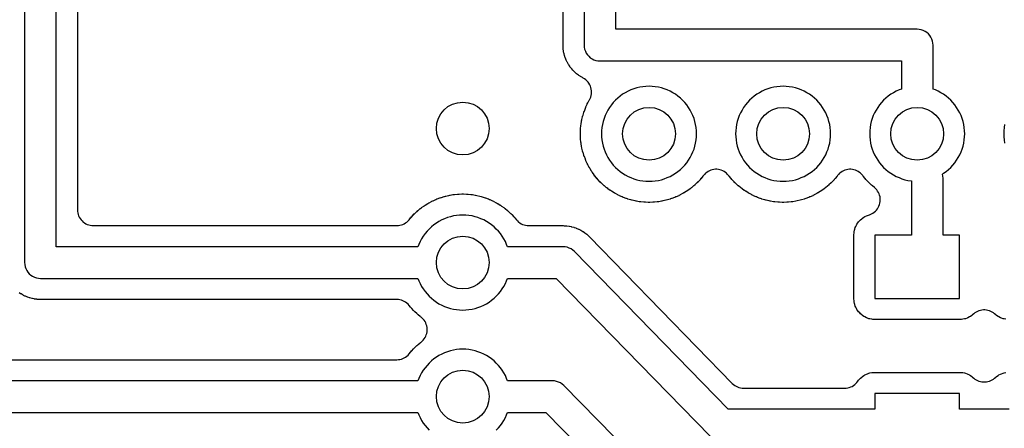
# Model space of a CAD drawing. Header units: millimetres. Extents: x 0 to 200, y 0 to 150.
# Tile 8 of 36: x 20 to 38, y 17 to 25. Entities that reach past the tile are written whole.
import ezdxf

# ---------------------------------------------------------------- set-up
doc = ezdxf.new("R2010")
doc.units = ezdxf.units.MM
for name, color, linetype in [('COPPER_KEEP_ref', 8, 'Continuous'), ('COPPER_REMOVE', 3, 'Continuous'), ('DRILL_1.0', 4, 'Continuous')]:
    doc.layers.add(name, color=color, linetype=linetype)

msp = doc.modelspace()

# ---------------------------------------------------------------- linework, layer by layer
at = {"layer": 'COPPER_KEEP_ref'}
for points in [[(38.288, 19.328), (38.256, 19.335), (38.237, 19.34), (38.206, 19.35), (38.188, 19.358), (38.159, 19.372), (38.142, 19.382), (38.115, 19.4), (38.099, 19.412), (38.078, 19.431), (38.055, 19.449), (38.031, 19.464), (38.006, 19.478), (37.979, 19.488), (37.951, 19.497), (37.923, 19.502), (37.894, 19.505), (37.866, 19.505), (37.837, 19.502), (37.809, 19.497), (37.781, 19.488), (37.754, 19.478), (37.729, 19.464), (37.705, 19.449), (37.682, 19.431), (37.661, 19.412), (37.645, 19.4), (37.618, 19.382), (37.601, 19.372), (37.572, 19.358), (37.554, 19.35), (37.523, 19.34), (37.504, 19.335), (37.472, 19.328), (37.452, 19.326), (37.415, 19.323), (37.405, 19.323), (35.815, 19.323), (35.805, 19.323), (35.768, 19.326), (35.748, 19.328), (35.716, 19.335), (35.697, 19.34), (35.666, 19.35), (35.648, 19.358), (35.619, 19.372), (35.602, 19.382), (35.575, 19.4), (35.559, 19.412), (35.535, 19.434), (35.521, 19.448), (35.499, 19.472), (35.487, 19.488), (35.469, 19.515), (35.459, 19.532), (35.445, 19.561), (35.437, 19.579), (35.427, 19.61), (35.422, 19.629), (35.415, 19.661), (35.413, 19.681), (35.41, 19.718), (35.41, 19.728), (35.41, 20.918), (35.41, 20.928), (35.413, 20.965), (35.415, 20.985), (35.422, 21.017), (35.427, 21.036), (35.437, 21.067), (35.445, 21.085), (35.459, 21.114), (35.469, 21.131), (35.487, 21.158), (35.499, 21.174), (35.521, 21.198), (35.535, 21.212), (35.559, 21.234), (35.575, 21.246), (35.602, 21.264), (35.619, 21.274), (35.648, 21.288), (35.666, 21.296), (35.706, 21.309), (35.706, 21.31), (35.717, 21.313), (35.744, 21.325), (35.771, 21.34), (35.795, 21.357), (35.818, 21.376), (35.838, 21.398), (35.857, 21.421), (35.873, 21.447), (35.886, 21.474), (35.896, 21.501), (35.904, 21.53), (35.909, 21.56), (35.911, 21.59), (35.91, 21.62), (35.906, 21.649), (35.899, 21.678), (35.889, 21.706), (35.876, 21.734), (35.861, 21.759), (35.843, 21.783), (35.823, 21.806), (35.801, 21.826), (35.765, 21.856), (35.761, 21.859), (35.745, 21.873), (35.741, 21.876), (35.702, 21.913), (35.698, 21.916), (35.683, 21.931), (35.68, 21.935), (35.643, 21.974), (35.64, 21.978), (35.626, 21.994), (35.623, 21.998), (35.588, 22.039), (35.585, 22.043), (35.578, 22.053), (35.559, 22.075), (35.539, 22.095), (35.516, 22.113), (35.492, 22.129), (35.466, 22.142), (35.439, 22.153), (35.412, 22.161), (35.383, 22.167), (35.354, 22.17), (35.326, 22.17), (35.297, 22.167), (35.268, 22.161), (35.241, 22.153), (35.214, 22.142), (35.188, 22.129), (35.164, 22.113), (35.141, 22.095), (35.121, 22.075), (35.102, 22.053), (35.095, 22.043), (35.092, 22.039), (35.057, 21.998), (35.054, 21.994), (35.04, 21.978), (35.037, 21.974), (35, 21.935), (34.997, 21.931), (34.982, 21.916), (34.978, 21.913), (34.939, 21.876), (34.935, 21.873), (34.919, 21.859), (34.915, 21.856), (34.874, 21.821), (34.87, 21.818), (34.853, 21.805), (34.849, 21.802), (34.805, 21.771), (34.801, 21.768), (34.783, 21.756), (34.779, 21.754), (34.733, 21.725), (34.729, 21.723), (34.711, 21.712), (34.706, 21.71), (34.659, 21.684), (34.654, 21.682), (34.635, 21.673), (34.631, 21.67), (34.582, 21.648), (34.577, 21.646), (34.558, 21.638), (34.553, 21.636), (34.502, 21.617), (34.498, 21.616), (34.478, 21.609), (34.473, 21.607), (34.421, 21.592), (34.417, 21.59), (34.396, 21.585), (34.391, 21.584), (34.339, 21.571), (34.334, 21.57), (34.313, 21.566), (34.308, 21.565), (34.255, 21.556), (34.25, 21.556), (34.229, 21.553), (34.224, 21.552), (34.171, 21.547), (34.166, 21.547), (34.144, 21.545), (34.139, 21.545), (34.086, 21.543), (34.081, 21.543), (34.059, 21.543), (34.054, 21.543), (34.001, 21.545), (33.996, 21.545), (33.974, 21.547), (33.969, 21.547), (33.916, 21.552), (33.911, 21.553), (33.89, 21.556), (33.885, 21.556), (33.832, 21.565), (33.827, 21.566), (33.806, 21.57), (33.801, 21.571), (33.749, 21.584), (33.744, 21.585), (33.723, 21.59), (33.719, 21.592), (33.667, 21.607), (33.662, 21.609), (33.642, 21.616), (33.638, 21.617), (33.587, 21.636), (33.582, 21.638), (33.563, 21.646), (33.558, 21.648), (33.509, 21.67), (33.505, 21.673), (33.486, 21.682), (33.481, 21.684), (33.434, 21.71), (33.429, 21.712), (33.411, 21.723), (33.407, 21.725), (33.361, 21.754), (33.357, 21.756), (33.339, 21.768), (33.335, 21.771), (33.291, 21.802), (33.287, 21.805), (33.27, 21.818), (33.266, 21.821), (33.225, 21.856), (33.221, 21.859), (33.205, 21.873), (33.201, 21.876), (33.162, 21.913), (33.158, 21.916), (33.143, 21.931), (33.14, 21.935), (33.103, 21.974), (33.1, 21.978), (33.086, 21.994), (33.083, 21.998), (33.048, 22.039), (33.045, 22.043), (33.038, 22.053), (33.019, 22.075), (32.999, 22.095), (32.976, 22.113), (32.952, 22.129), (32.926, 22.142), (32.899, 22.153), (32.872, 22.161), (32.843, 22.167), (32.814, 22.17), (32.786, 22.17), (32.757, 22.167), (32.728, 22.161), (32.701, 22.153), (32.674, 22.142), (32.648, 22.129), (32.624, 22.113), (32.601, 22.095), (32.581, 22.075), (32.562, 22.053), (32.555, 22.043), (32.552, 22.039), (32.517, 21.998), (32.514, 21.994), (32.5, 21.978), (32.497, 21.974), (32.46, 21.935), (32.457, 21.931), (32.442, 21.916), (32.438, 21.913), (32.399, 21.876), (32.395, 21.873), (32.379, 21.859), (32.375, 21.856), (32.334, 21.821), (32.33, 21.818), (32.313, 21.805), (32.309, 21.802), (32.265, 21.771), (32.261, 21.768), (32.243, 21.756), (32.239, 21.754), (32.193, 21.725), (32.189, 21.723), (32.171, 21.712), (32.166, 21.71), (32.119, 21.684), (32.114, 21.682), (32.095, 21.673), (32.091, 21.67), (32.042, 21.648), (32.037, 21.646), (32.018, 21.638), (32.013, 21.636), (31.962, 21.617), (31.958, 21.616), (31.938, 21.609), (31.933, 21.607), (31.881, 21.592), (31.877, 21.59), (31.856, 21.585), (31.851, 21.584), (31.799, 21.571), (31.794, 21.57), (31.773, 21.566), (31.768, 21.565), (31.715, 21.556), (31.71, 21.556), (31.689, 21.553), (31.684, 21.552), (31.631, 21.547), (31.626, 21.547), (31.604, 21.545), (31.599, 21.545), (31.546, 21.543), (31.541, 21.543), (31.519, 21.543), (31.514, 21.543), (31.461, 21.545), (31.456, 21.545), (31.434, 21.547), (31.429, 21.547), (31.376, 21.552), (31.371, 21.553), (31.35, 21.556), (31.345, 21.556), (31.292, 21.565), (31.287, 21.566), (31.266, 21.57), (31.261, 21.571), (31.209, 21.584), (31.204, 21.585), (31.183, 21.59), (31.179, 21.592), (31.127, 21.607), (31.122, 21.609), (31.102, 21.616), (31.098, 21.617), (31.047, 21.636), (31.042, 21.638), (31.023, 21.646), (31.018, 21.648), (30.969, 21.67), (30.965, 21.673), (30.946, 21.682), (30.941, 21.684), (30.894, 21.71), (30.889, 21.712), (30.871, 21.723), (30.867, 21.725), (30.821, 21.754), (30.817, 21.756), (30.799, 21.768), (30.795, 21.771), (30.751, 21.802), (30.747, 21.805), (30.73, 21.818), (30.726, 21.821), (30.685, 21.856), (30.681, 21.859), (30.665, 21.873), (30.661, 21.876), (30.622, 21.913), (30.618, 21.916), (30.603, 21.931), (30.6, 21.935), (30.563, 21.974), (30.56, 21.978), (30.546, 21.994), (30.543, 21.998), (30.508, 22.039), (30.505, 22.043), (30.492, 22.06), (30.489, 22.064), (30.458, 22.108), (30.455, 22.112), (30.443, 22.13), (30.441, 22.134), (30.412, 22.18), (30.41, 22.184), (30.399, 22.202), (30.397, 22.207), (30.371, 22.254), (30.369, 22.259), (30.36, 22.278), (30.357, 22.282), (30.335, 22.331), (30.333, 22.336), (30.325, 22.355), (30.323, 22.36), (30.304, 22.411), (30.303, 22.415), (30.296, 22.435), (30.294, 22.44), (30.279, 22.492), (30.277, 22.496), (30.272, 22.517), (30.271, 22.522), (30.258, 22.574), (30.257, 22.579), (30.253, 22.6), (30.252, 22.605), (30.243, 22.658), (30.243, 22.663), (30.24, 22.684), (30.239, 22.689), (30.234, 22.742), (30.234, 22.747), (30.232, 22.769), (30.232, 22.774), (30.23, 22.827), (30.23, 22.832), (30.23, 22.854), (30.23, 22.859), (30.232, 22.912), (30.232, 22.917), (30.234, 22.939), (30.234, 22.944), (30.239, 22.997), (30.24, 23.002), (30.243, 23.023), (30.243, 23.028), (30.252, 23.081), (30.253, 23.086), (30.257, 23.107), (30.258, 23.112), (30.271, 23.164), (30.272, 23.169), (30.277, 23.19), (30.279, 23.194), (30.294, 23.246), (30.296, 23.251), (30.303, 23.271), (30.304, 23.275), (30.323, 23.326), (30.325, 23.331), (30.333, 23.35), (30.335, 23.355), (30.357, 23.404), (30.36, 23.408), (30.369, 23.427), (30.371, 23.432), (30.397, 23.479), (30.399, 23.484), (30.4, 23.485), (30.414, 23.512), (30.425, 23.54), (30.433, 23.569), (30.438, 23.599), (30.44, 23.629), (30.439, 23.659), (30.436, 23.689), (30.429, 23.718), (30.419, 23.746), (30.407, 23.774), (30.391, 23.8), (30.374, 23.824), (30.354, 23.846), (30.332, 23.867), (30.307, 23.885), (30.282, 23.9), (30.269, 23.907), (30.232, 23.928), (30.224, 23.933), (30.199, 23.95), (30.191, 23.955), (30.158, 23.981), (30.15, 23.987), (30.128, 24.007), (30.121, 24.014), (30.091, 24.044), (30.084, 24.051), (30.064, 24.073), (30.058, 24.081), (30.032, 24.114), (30.027, 24.122), (30.01, 24.147), (30.005, 24.155), (29.984, 24.192), (29.979, 24.2), (29.966, 24.227), (29.962, 24.236), (29.946, 24.275), (29.942, 24.284), (29.933, 24.312), (29.93, 24.322), (29.919, 24.363), (29.917, 24.372), (29.911, 24.401), (29.91, 24.411), (29.904, 24.453), (29.903, 24.463), (29.901, 24.494), (29.901, 24.499), (29.9, 24.521), (29.9, 24.525), (29.9, 60.271)], [(30.3, 60.273), (30.3, 24.523), (30.303, 24.484), (30.31, 24.445), (30.323, 24.408), (30.34, 24.373), (30.362, 24.34), (30.388, 24.311), (30.417, 24.285), (30.45, 24.263), (30.485, 24.246), (30.522, 24.233), (30.561, 24.226), (30.6, 24.223), (36.31, 24.223), (36.31, 23.691), (36.266, 23.674), (36.212, 23.65), (36.16, 23.622), (36.11, 23.591), (36.062, 23.557), (36.017, 23.52), (35.974, 23.479), (35.933, 23.436), (35.896, 23.391), (35.862, 23.343), (35.831, 23.293), (35.803, 23.241), (35.779, 23.187), (35.758, 23.132), (35.741, 23.076), (35.727, 23.019), (35.718, 22.96), (35.712, 22.902), (35.71, 22.843), (35.712, 22.784), (35.718, 22.726), (35.727, 22.667), (35.741, 22.61), (35.758, 22.554), (35.779, 22.499), (35.803, 22.445), (35.831, 22.393), (35.862, 22.343), (35.896, 22.295), (35.933, 22.25), (35.974, 22.207), (36.017, 22.166), (36.062, 22.129), (36.11, 22.095), (36.16, 22.064), (36.212, 22.036), (36.266, 22.012), (36.321, 21.991), (36.377, 21.974), (36.434, 21.96), (36.493, 21.951), (36.5, 21.95), (36.5, 20.923), (35.81, 20.923), (35.81, 19.723), (37.41, 19.723), (37.41, 20.923), (37.1, 20.923), (37.1, 22), (37.097, 22.039), (37.09, 22.078), (37.09, 22.078), (37.089, 22.081), (37.11, 22.095), (37.158, 22.129), (37.203, 22.166), (37.246, 22.207), (37.287, 22.25), (37.324, 22.295), (37.358, 22.343), (37.389, 22.393), (37.417, 22.445), (37.441, 22.499), (37.462, 22.554), (37.479, 22.61), (37.493, 22.667), (37.502, 22.726), (37.508, 22.784), (37.51, 22.843), (37.508, 22.902), (37.502, 22.96), (37.493, 23.019), (37.479, 23.076), (37.462, 23.132), (37.441, 23.187), (37.417, 23.241), (37.389, 23.293), (37.358, 23.343), (37.324, 23.391), (37.287, 23.436), (37.246, 23.479), (37.203, 23.52), (37.158, 23.557), (37.11, 23.591), (37.06, 23.622), (37.008, 23.65), (36.954, 23.674), (36.91, 23.691), (36.91, 24.523), (36.907, 24.562), (36.9, 24.601), (36.887, 24.638), (36.87, 24.673), (36.848, 24.706), (36.822, 24.735), (36.793, 24.761), (36.76, 24.783), (36.725, 24.8), (36.688, 24.813), (36.649, 24.82), (36.61, 24.823), (30.9, 24.823), (30.9, 59.973)], [(19.7, 58.023), (19.7, 20.403), (19.703, 20.364), (19.71, 20.325), (19.723, 20.288), (19.74, 20.253), (19.762, 20.22), (19.788, 20.191), (19.817, 20.165), (19.85, 20.143), (19.885, 20.126), (19.922, 20.113), (19.961, 20.106), (20, 20.103), (27.152, 20.103), (27.169, 20.059), (27.193, 20.005), (27.221, 19.953), (27.252, 19.903), (27.286, 19.855), (27.323, 19.81), (27.364, 19.767), (27.407, 19.726), (27.452, 19.689), (27.5, 19.655), (27.55, 19.624), (27.602, 19.596), (27.656, 19.572), (27.711, 19.551), (27.767, 19.534), (27.824, 19.52), (27.883, 19.511), (27.941, 19.505), (28, 19.503), (28.059, 19.505), (28.117, 19.511), (28.176, 19.52), (28.233, 19.534), (28.289, 19.551), (28.344, 19.572), (28.398, 19.596), (28.45, 19.624), (28.5, 19.655), (28.548, 19.689), (28.593, 19.726), (28.636, 19.767), (28.677, 19.81), (28.714, 19.855), (28.748, 19.903), (28.779, 19.953), (28.807, 20.005), (28.831, 20.059), (28.848, 20.103), (29.773, 20.103), (32.685, 17.114)], [(38.35, 17.623), (37.41, 17.623), (37.41, 17.923), (35.81, 17.923), (35.81, 17.623), (33.027, 17.623), (30.115, 20.612), (30.085, 20.639), (30.052, 20.661), (30.017, 20.679), (29.979, 20.692), (29.94, 20.7), (29.9, 20.703), (28.848, 20.703), (28.831, 20.747), (28.807, 20.801), (28.779, 20.853), (28.748, 20.903), (28.714, 20.951), (28.677, 20.996), (28.636, 21.039), (28.593, 21.08), (28.548, 21.117), (28.5, 21.151), (28.45, 21.182), (28.398, 21.21), (28.344, 21.234), (28.289, 21.255), (28.233, 21.272), (28.176, 21.286), (28.117, 21.295), (28.059, 21.301), (28, 21.303), (27.941, 21.301), (27.883, 21.295), (27.824, 21.286), (27.767, 21.272), (27.711, 21.255), (27.656, 21.234), (27.602, 21.21), (27.55, 21.182), (27.5, 21.151), (27.452, 21.117), (27.407, 21.08), (27.364, 21.039), (27.323, 20.996), (27.286, 20.951), (27.252, 20.903), (27.221, 20.853), (27.193, 20.801), (27.169, 20.747), (27.152, 20.703), (20.3, 20.703), (20.3, 57.723)], [(20.7, 57.023), (20.7, 21.403), (20.701, 21.374), (20.706, 21.344), (20.713, 21.316), (20.723, 21.288), (20.735, 21.262), (20.751, 21.236), (20.768, 21.213), (20.788, 21.191), (20.81, 21.171), (20.833, 21.154), (20.859, 21.138), (20.885, 21.126), (20.913, 21.116), (20.941, 21.109), (20.971, 21.104), (21, 21.103), (26.751, 21.103), (26.781, 21.104), (26.81, 21.109), (26.839, 21.116), (26.866, 21.126), (26.893, 21.138), (26.918, 21.154), (26.942, 21.171), (26.964, 21.191), (26.983, 21.213), (27.013, 21.248), (27.016, 21.252), (27.03, 21.268), (27.033, 21.272), (27.07, 21.311), (27.073, 21.315), (27.088, 21.33), (27.092, 21.333), (27.131, 21.37), (27.135, 21.373), (27.151, 21.387), (27.155, 21.39), (27.196, 21.425), (27.2, 21.428), (27.217, 21.441), (27.221, 21.444), (27.265, 21.475), (27.269, 21.478), (27.287, 21.49), (27.291, 21.492), (27.337, 21.521), (27.341, 21.523), (27.359, 21.534), (27.364, 21.536), (27.411, 21.562), (27.416, 21.564), (27.435, 21.573), (27.439, 21.576), (27.488, 21.598), (27.493, 21.6), (27.512, 21.608), (27.517, 21.61), (27.568, 21.629), (27.572, 21.63), (27.592, 21.637), (27.597, 21.639), (27.649, 21.654), (27.653, 21.656), (27.674, 21.661), (27.679, 21.662), (27.731, 21.675), (27.736, 21.676), (27.757, 21.68), (27.762, 21.681), (27.815, 21.69), (27.82, 21.69), (27.841, 21.693), (27.846, 21.694), (27.899, 21.699), (27.904, 21.699), (27.926, 21.701), (27.931, 21.701), (27.984, 21.703), (27.989, 21.703), (28.011, 21.703), (28.016, 21.703), (28.069, 21.701), (28.074, 21.701), (28.096, 21.699), (28.101, 21.699), (28.154, 21.694), (28.159, 21.693), (28.18, 21.69), (28.185, 21.69), (28.238, 21.681), (28.243, 21.68), (28.264, 21.676), (28.269, 21.675), (28.321, 21.662), (28.326, 21.661), (28.347, 21.656), (28.351, 21.654), (28.403, 21.639), (28.408, 21.637), (28.428, 21.63), (28.432, 21.629), (28.483, 21.61), (28.488, 21.608), (28.507, 21.6), (28.512, 21.598), (28.561, 21.576), (28.565, 21.573), (28.584, 21.564), (28.589, 21.562), (28.636, 21.536), (28.641, 21.534), (28.659, 21.523), (28.663, 21.521), (28.709, 21.492), (28.713, 21.49), (28.731, 21.478), (28.735, 21.475), (28.779, 21.444), (28.783, 21.441), (28.8, 21.428), (28.804, 21.425), (28.845, 21.39), (28.849, 21.387), (28.865, 21.373), (28.869, 21.37), (28.908, 21.333), (28.912, 21.33), (28.927, 21.315), (28.93, 21.311), (28.967, 21.272), (28.97, 21.268), (28.984, 21.252), (28.987, 21.248), (29.017, 21.213), (29.036, 21.191), (29.058, 21.171), (29.082, 21.154), (29.107, 21.138), (29.134, 21.126), (29.161, 21.116), (29.19, 21.109), (29.219, 21.104), (29.249, 21.103), (29.898, 21.103), (29.902, 21.103), (29.924, 21.102), (29.929, 21.102), (29.961, 21.1), (29.971, 21.099), (30.014, 21.093), (30.024, 21.091), (30.053, 21.085), (30.063, 21.083), (30.105, 21.072), (30.114, 21.069), (30.143, 21.059), (30.152, 21.056), (30.192, 21.039), (30.201, 21.035), (30.227, 21.021), (30.236, 21.016), (30.273, 20.994), (30.282, 20.989), (30.307, 20.972), (30.315, 20.966), (30.349, 20.94), (30.356, 20.933), (30.38, 20.912), (30.384, 20.908), (30.4, 20.893), (30.403, 20.89), (33.107, 18.114), (33.129, 18.093), (33.153, 18.075), (33.178, 18.06), (33.205, 18.047), (33.233, 18.036), (33.262, 18.029), (33.292, 18.024), (33.322, 18.023), (35.236, 18.023), (35.266, 18.024), (35.295, 18.029), (35.324, 18.036), (35.351, 18.046), (35.378, 18.058), (35.403, 18.074), (35.427, 18.091), (35.449, 18.111), (35.468, 18.133), (35.486, 18.156), (35.487, 18.158), (35.499, 18.174), (35.521, 18.198), (35.535, 18.212), (35.559, 18.234), (35.575, 18.246), (35.602, 18.264), (35.619, 18.274), (35.648, 18.288), (35.666, 18.296), (35.697, 18.306), (35.716, 18.311), (35.748, 18.318), (35.768, 18.32), (35.805, 18.323), (35.815, 18.323), (37.405, 18.323), (37.415, 18.323), (37.452, 18.32), (37.472, 18.318), (37.504, 18.311), (37.523, 18.306), (37.554, 18.296), (37.572, 18.288), (37.601, 18.274), (37.618, 18.264), (37.645, 18.246), (37.661, 18.234), (37.682, 18.215), (37.705, 18.197), (37.729, 18.182), (37.754, 18.168), (37.781, 18.158), (37.809, 18.149), (37.837, 18.144), (37.866, 18.141), (37.894, 18.141), (37.923, 18.144), (37.951, 18.149), (37.979, 18.158), (38.006, 18.168), (38.031, 18.182), (38.055, 18.197), (38.078, 18.215), (38.099, 18.234), (38.115, 18.246), (38.142, 18.264), (38.159, 18.274), (38.188, 18.288), (38.206, 18.296), (38.237, 18.306), (38.256, 18.311), (38.288, 18.318)], [(38.267, 23.019), (38.258, 22.96), (38.252, 22.902), (38.25, 22.843), (38.252, 22.784), (38.258, 22.726), (38.267, 22.667)], [(19, 18.563), (26.751, 18.563), (26.781, 18.564), (26.81, 18.569), (26.839, 18.576), (26.866, 18.586), (26.893, 18.598), (26.918, 18.614), (26.942, 18.631), (26.964, 18.651), (26.983, 18.673), (27.013, 18.708), (27.016, 18.712), (27.03, 18.728), (27.033, 18.732), (27.07, 18.771), (27.073, 18.775), (27.088, 18.79), (27.092, 18.793), (27.131, 18.83), (27.135, 18.833), (27.151, 18.847), (27.155, 18.85), (27.196, 18.885), (27.2, 18.888), (27.21, 18.895), (27.232, 18.914), (27.252, 18.934), (27.27, 18.957), (27.286, 18.981), (27.299, 19.007), (27.31, 19.034), (27.318, 19.061), (27.324, 19.09), (27.327, 19.119), (27.327, 19.147), (27.324, 19.176), (27.318, 19.205), (27.31, 19.232), (27.299, 19.259), (27.299, 19.259), (27.286, 19.285), (27.27, 19.309), (27.252, 19.332), (27.232, 19.352), (27.21, 19.371), (27.2, 19.378), (27.196, 19.381), (27.155, 19.416), (27.151, 19.419), (27.135, 19.433), (27.131, 19.436), (27.092, 19.473), (27.088, 19.476), (27.073, 19.491), (27.07, 19.495), (27.033, 19.534), (27.03, 19.538), (27.016, 19.554), (27.013, 19.558), (26.983, 19.593), (26.964, 19.615), (26.942, 19.635), (26.918, 19.652), (26.893, 19.668), (26.866, 19.68), (26.839, 19.69), (26.81, 19.697), (26.781, 19.702), (26.751, 19.703), (20.002, 19.703), (19.998, 19.703), (19.976, 19.704), (19.971, 19.704), (19.94, 19.706), (19.93, 19.707), (19.888, 19.713), (19.878, 19.714), (19.849, 19.72), (19.84, 19.722), (19.799, 19.733), (19.789, 19.736), (19.761, 19.745), (19.752, 19.749), (19.713, 19.765), (19.704, 19.769), (19.677, 19.782), (19.669, 19.787), (19.632, 19.808), (19.624, 19.813), (19.599, 19.83)], [(31.826, 16.123), (29.914, 18.073), (29.885, 18.099), (29.852, 18.122), (29.816, 18.14), (29.779, 18.153), (29.74, 18.16), (29.7, 18.163), (28.848, 18.163), (28.831, 18.207), (28.807, 18.261), (28.779, 18.313), (28.748, 18.363), (28.714, 18.411), (28.677, 18.456), (28.636, 18.499), (28.593, 18.54), (28.548, 18.577), (28.5, 18.611), (28.45, 18.642), (28.398, 18.67), (28.344, 18.694), (28.289, 18.715), (28.233, 18.732), (28.176, 18.746), (28.117, 18.755), (28.059, 18.761), (28, 18.763), (27.941, 18.761), (27.883, 18.755), (27.824, 18.746), (27.767, 18.732), (27.711, 18.715), (27.656, 18.694), (27.602, 18.67), (27.55, 18.642), (27.5, 18.611), (27.452, 18.577), (27.407, 18.54), (27.364, 18.499), (27.323, 18.456), (27.286, 18.411), (27.252, 18.363), (27.221, 18.313), (27.193, 18.261), (27.169, 18.207), (27.152, 18.163), (18.3, 18.163)], [(18, 17.563), (27.152, 17.563), (27.169, 17.519), (27.193, 17.465), (27.221, 17.413), (27.252, 17.363), (27.286, 17.315), (27.323, 17.27), (27.364, 17.227)], [(28.636, 17.227), (28.677, 17.27), (28.714, 17.315), (28.748, 17.363), (28.779, 17.413), (28.807, 17.465), (28.831, 17.519), (28.848, 17.563), (29.574, 17.563), (31.486, 15.613)]]:
    msp.add_lwpolyline(points, dxfattribs=at)
for points in [[(30.699, 22.499), (30.723, 22.445), (30.751, 22.393), (30.782, 22.343), (30.816, 22.295), (30.853, 22.25), (30.894, 22.207), (30.937, 22.166), (30.982, 22.129), (31.03, 22.095), (31.08, 22.064), (31.132, 22.036), (31.186, 22.012), (31.241, 21.991), (31.297, 21.974), (31.354, 21.96), (31.413, 21.951), (31.471, 21.945), (31.53, 21.943), (31.589, 21.945), (31.647, 21.951), (31.706, 21.96), (31.763, 21.974), (31.819, 21.991), (31.874, 22.012), (31.928, 22.036), (31.98, 22.064), (32.03, 22.095), (32.078, 22.129), (32.123, 22.166), (32.166, 22.207), (32.207, 22.25), (32.244, 22.295), (32.278, 22.343), (32.309, 22.393), (32.337, 22.445), (32.361, 22.499), (32.382, 22.554), (32.399, 22.61), (32.413, 22.667), (32.422, 22.726), (32.428, 22.784), (32.43, 22.843), (32.428, 22.902), (32.422, 22.96), (32.413, 23.019), (32.399, 23.076), (32.382, 23.132), (32.361, 23.187), (32.337, 23.241), (32.309, 23.293), (32.278, 23.343), (32.244, 23.391), (32.207, 23.436), (32.166, 23.479), (32.123, 23.52), (32.078, 23.557), (32.03, 23.591), (31.98, 23.622), (31.928, 23.65), (31.874, 23.674), (31.819, 23.695), (31.763, 23.712), (31.706, 23.726), (31.647, 23.735), (31.589, 23.741), (31.53, 23.743), (31.471, 23.741), (31.413, 23.735), (31.354, 23.726), (31.297, 23.712), (31.241, 23.695), (31.186, 23.674), (31.132, 23.65), (31.08, 23.622), (31.03, 23.591), (30.982, 23.557), (30.937, 23.52), (30.894, 23.479), (30.853, 23.436), (30.816, 23.391), (30.782, 23.343), (30.751, 23.293), (30.723, 23.241), (30.699, 23.187), (30.678, 23.132), (30.661, 23.076), (30.647, 23.019), (30.638, 22.96), (30.632, 22.902), (30.63, 22.843), (30.632, 22.784), (30.638, 22.726), (30.647, 22.667), (30.661, 22.61), (30.678, 22.554), (30.699, 22.499)], [(33.218, 22.554), (33.239, 22.499), (33.263, 22.445), (33.291, 22.393), (33.322, 22.343), (33.356, 22.295), (33.393, 22.25), (33.434, 22.207), (33.477, 22.166), (33.522, 22.129), (33.57, 22.095), (33.62, 22.064), (33.672, 22.036), (33.726, 22.012), (33.781, 21.991), (33.837, 21.974), (33.894, 21.96), (33.953, 21.951), (34.011, 21.945), (34.07, 21.943), (34.129, 21.945), (34.187, 21.951), (34.246, 21.96), (34.303, 21.974), (34.359, 21.991), (34.414, 22.012), (34.468, 22.036), (34.52, 22.064), (34.57, 22.095), (34.618, 22.129), (34.663, 22.166), (34.706, 22.207), (34.747, 22.25), (34.784, 22.295), (34.818, 22.343), (34.849, 22.393), (34.877, 22.445), (34.901, 22.499), (34.922, 22.554), (34.939, 22.61), (34.953, 22.667), (34.962, 22.726), (34.968, 22.784), (34.97, 22.843), (34.968, 22.902), (34.962, 22.96), (34.953, 23.019), (34.939, 23.076), (34.922, 23.132), (34.901, 23.187), (34.877, 23.241), (34.849, 23.293), (34.818, 23.343), (34.784, 23.391), (34.747, 23.436), (34.706, 23.479), (34.663, 23.52), (34.618, 23.557), (34.57, 23.591), (34.52, 23.622), (34.468, 23.65), (34.414, 23.674), (34.359, 23.695), (34.303, 23.712), (34.246, 23.726), (34.187, 23.735), (34.129, 23.741), (34.07, 23.743), (34.011, 23.741), (33.953, 23.735), (33.894, 23.726), (33.837, 23.712), (33.781, 23.695), (33.726, 23.674), (33.672, 23.65), (33.62, 23.622), (33.57, 23.591), (33.522, 23.557), (33.477, 23.52), (33.434, 23.479), (33.393, 23.436), (33.356, 23.391), (33.322, 23.343), (33.291, 23.293), (33.263, 23.241), (33.239, 23.187), (33.218, 23.132), (33.201, 23.076), (33.187, 23.019), (33.178, 22.96), (33.172, 22.902), (33.17, 22.843), (33.172, 22.784), (33.178, 22.726), (33.187, 22.667), (33.201, 22.61), (33.218, 22.554)]]:
    msp.add_lwpolyline(points, close=True, dxfattribs=at)
at = {"layer": 'COPPER_REMOVE'}
for points in [[(38.288, 19.328), (38.256, 19.335), (38.237, 19.34), (38.206, 19.35), (38.188, 19.358), (38.159, 19.372), (38.142, 19.382), (38.115, 19.4), (38.099, 19.412), (38.078, 19.431), (38.055, 19.449), (38.031, 19.464), (38.006, 19.478), (37.979, 19.488), (37.951, 19.497), (37.923, 19.502), (37.894, 19.505), (37.866, 19.505), (37.837, 19.502), (37.809, 19.497), (37.781, 19.488), (37.754, 19.478), (37.729, 19.464), (37.705, 19.449), (37.682, 19.431), (37.661, 19.412), (37.645, 19.4), (37.618, 19.382), (37.601, 19.372), (37.572, 19.358), (37.554, 19.35), (37.523, 19.34), (37.504, 19.335), (37.472, 19.328), (37.452, 19.326), (37.415, 19.323), (37.405, 19.323), (35.815, 19.323), (35.805, 19.323), (35.768, 19.326), (35.748, 19.328), (35.716, 19.335), (35.697, 19.34), (35.666, 19.35), (35.648, 19.358), (35.619, 19.372), (35.602, 19.382), (35.575, 19.4), (35.559, 19.412), (35.535, 19.434), (35.521, 19.448), (35.499, 19.472), (35.487, 19.488), (35.469, 19.515), (35.459, 19.532), (35.445, 19.561), (35.437, 19.579), (35.427, 19.61), (35.422, 19.629), (35.415, 19.661), (35.413, 19.681), (35.41, 19.718), (35.41, 19.728), (35.41, 20.918), (35.41, 20.928), (35.413, 20.965), (35.415, 20.985), (35.422, 21.017), (35.427, 21.036), (35.437, 21.067), (35.445, 21.085), (35.459, 21.114), (35.469, 21.131), (35.487, 21.158), (35.499, 21.174), (35.521, 21.198), (35.535, 21.212), (35.559, 21.234), (35.575, 21.246), (35.602, 21.264), (35.619, 21.274), (35.648, 21.288), (35.666, 21.296), (35.706, 21.309), (35.706, 21.31), (35.717, 21.313), (35.744, 21.325), (35.771, 21.34), (35.795, 21.357), (35.818, 21.376), (35.838, 21.398), (35.857, 21.421), (35.873, 21.447), (35.886, 21.474), (35.896, 21.501), (35.904, 21.53), (35.909, 21.56), (35.911, 21.59), (35.91, 21.62), (35.906, 21.649), (35.899, 21.678), (35.889, 21.706), (35.876, 21.734), (35.861, 21.759), (35.843, 21.783), (35.823, 21.806), (35.801, 21.826), (35.765, 21.856), (35.761, 21.859), (35.745, 21.873), (35.741, 21.876), (35.702, 21.913), (35.698, 21.916), (35.683, 21.931), (35.68, 21.935), (35.643, 21.974), (35.64, 21.978), (35.626, 21.994), (35.623, 21.998), (35.588, 22.039), (35.585, 22.043), (35.578, 22.053), (35.559, 22.075), (35.539, 22.095), (35.516, 22.113), (35.492, 22.129), (35.466, 22.142), (35.439, 22.153), (35.412, 22.161), (35.383, 22.167), (35.354, 22.17), (35.326, 22.17), (35.297, 22.167), (35.268, 22.161), (35.241, 22.153), (35.214, 22.142), (35.188, 22.129), (35.164, 22.113), (35.141, 22.095), (35.121, 22.075), (35.102, 22.053), (35.095, 22.043), (35.092, 22.039), (35.057, 21.998), (35.054, 21.994), (35.04, 21.978), (35.037, 21.974), (35, 21.935), (34.997, 21.931), (34.982, 21.916), (34.978, 21.913), (34.939, 21.876), (34.935, 21.873), (34.919, 21.859), (34.915, 21.856), (34.874, 21.821), (34.87, 21.818), (34.853, 21.805), (34.849, 21.802), (34.805, 21.771), (34.801, 21.768), (34.783, 21.756), (34.779, 21.754), (34.733, 21.725), (34.729, 21.723), (34.711, 21.712), (34.706, 21.71), (34.659, 21.684), (34.654, 21.682), (34.635, 21.673), (34.631, 21.67), (34.582, 21.648), (34.577, 21.646), (34.558, 21.638), (34.553, 21.636), (34.502, 21.617), (34.498, 21.616), (34.478, 21.609), (34.473, 21.607), (34.421, 21.592), (34.417, 21.59), (34.396, 21.585), (34.391, 21.584), (34.339, 21.571), (34.334, 21.57), (34.313, 21.566), (34.308, 21.565), (34.255, 21.556), (34.25, 21.556), (34.229, 21.553), (34.224, 21.552), (34.171, 21.547), (34.166, 21.547), (34.144, 21.545), (34.139, 21.545), (34.086, 21.543), (34.081, 21.543), (34.059, 21.543), (34.054, 21.543), (34.001, 21.545), (33.996, 21.545), (33.974, 21.547), (33.969, 21.547), (33.916, 21.552), (33.911, 21.553), (33.89, 21.556), (33.885, 21.556), (33.832, 21.565), (33.827, 21.566), (33.806, 21.57), (33.801, 21.571), (33.749, 21.584), (33.744, 21.585), (33.723, 21.59), (33.719, 21.592), (33.667, 21.607), (33.662, 21.609), (33.642, 21.616), (33.638, 21.617), (33.587, 21.636), (33.582, 21.638), (33.563, 21.646), (33.558, 21.648), (33.509, 21.67), (33.505, 21.673), (33.486, 21.682), (33.481, 21.684), (33.434, 21.71), (33.429, 21.712), (33.411, 21.723), (33.407, 21.725), (33.361, 21.754), (33.357, 21.756), (33.339, 21.768), (33.335, 21.771), (33.291, 21.802), (33.287, 21.805), (33.27, 21.818), (33.266, 21.821), (33.225, 21.856), (33.221, 21.859), (33.205, 21.873), (33.201, 21.876), (33.162, 21.913), (33.158, 21.916), (33.143, 21.931), (33.14, 21.935), (33.103, 21.974), (33.1, 21.978), (33.086, 21.994), (33.083, 21.998), (33.048, 22.039), (33.045, 22.043), (33.038, 22.053), (33.019, 22.075), (32.999, 22.095), (32.976, 22.113), (32.952, 22.129), (32.926, 22.142), (32.899, 22.153), (32.872, 22.161), (32.843, 22.167), (32.814, 22.17), (32.786, 22.17), (32.757, 22.167), (32.728, 22.161), (32.701, 22.153), (32.674, 22.142), (32.648, 22.129), (32.624, 22.113), (32.601, 22.095), (32.581, 22.075), (32.562, 22.053), (32.555, 22.043), (32.552, 22.039), (32.517, 21.998), (32.514, 21.994), (32.5, 21.978), (32.497, 21.974), (32.46, 21.935), (32.457, 21.931), (32.442, 21.916), (32.438, 21.913), (32.399, 21.876), (32.395, 21.873), (32.379, 21.859), (32.375, 21.856), (32.334, 21.821), (32.33, 21.818), (32.313, 21.805), (32.309, 21.802), (32.265, 21.771), (32.261, 21.768), (32.243, 21.756), (32.239, 21.754), (32.193, 21.725), (32.189, 21.723), (32.171, 21.712), (32.166, 21.71), (32.119, 21.684), (32.114, 21.682), (32.095, 21.673), (32.091, 21.67), (32.042, 21.648), (32.037, 21.646), (32.018, 21.638), (32.013, 21.636), (31.962, 21.617), (31.958, 21.616), (31.938, 21.609), (31.933, 21.607), (31.881, 21.592), (31.877, 21.59), (31.856, 21.585), (31.851, 21.584), (31.799, 21.571), (31.794, 21.57), (31.773, 21.566), (31.768, 21.565), (31.715, 21.556), (31.71, 21.556), (31.689, 21.553), (31.684, 21.552), (31.631, 21.547), (31.626, 21.547), (31.604, 21.545), (31.599, 21.545), (31.546, 21.543), (31.541, 21.543), (31.519, 21.543), (31.514, 21.543), (31.461, 21.545), (31.456, 21.545), (31.434, 21.547), (31.429, 21.547), (31.376, 21.552), (31.371, 21.553), (31.35, 21.556), (31.345, 21.556), (31.292, 21.565), (31.287, 21.566), (31.266, 21.57), (31.261, 21.571), (31.209, 21.584), (31.204, 21.585), (31.183, 21.59), (31.179, 21.592), (31.127, 21.607), (31.122, 21.609), (31.102, 21.616), (31.098, 21.617), (31.047, 21.636), (31.042, 21.638), (31.023, 21.646), (31.018, 21.648), (30.969, 21.67), (30.965, 21.673), (30.946, 21.682), (30.941, 21.684), (30.894, 21.71), (30.889, 21.712), (30.871, 21.723), (30.867, 21.725), (30.821, 21.754), (30.817, 21.756), (30.799, 21.768), (30.795, 21.771), (30.751, 21.802), (30.747, 21.805), (30.73, 21.818), (30.726, 21.821), (30.685, 21.856), (30.681, 21.859), (30.665, 21.873), (30.661, 21.876), (30.622, 21.913), (30.618, 21.916), (30.603, 21.931), (30.6, 21.935), (30.563, 21.974), (30.56, 21.978), (30.546, 21.994), (30.543, 21.998), (30.508, 22.039), (30.505, 22.043), (30.492, 22.06), (30.489, 22.064), (30.458, 22.108), (30.455, 22.112), (30.443, 22.13), (30.441, 22.134), (30.412, 22.18), (30.41, 22.184), (30.399, 22.202), (30.397, 22.207), (30.371, 22.254), (30.369, 22.259), (30.36, 22.278), (30.357, 22.282), (30.335, 22.331), (30.333, 22.336), (30.325, 22.355), (30.323, 22.36), (30.304, 22.411), (30.303, 22.415), (30.296, 22.435), (30.294, 22.44), (30.279, 22.492), (30.277, 22.496), (30.272, 22.517), (30.271, 22.522), (30.258, 22.574), (30.257, 22.579), (30.253, 22.6), (30.252, 22.605), (30.243, 22.658), (30.243, 22.663), (30.24, 22.684), (30.239, 22.689), (30.234, 22.742), (30.234, 22.747), (30.232, 22.769), (30.232, 22.774), (30.23, 22.827), (30.23, 22.832), (30.23, 22.854), (30.23, 22.859), (30.232, 22.912), (30.232, 22.917), (30.234, 22.939), (30.234, 22.944), (30.239, 22.997), (30.24, 23.002), (30.243, 23.023), (30.243, 23.028), (30.252, 23.081), (30.253, 23.086), (30.257, 23.107), (30.258, 23.112), (30.271, 23.164), (30.272, 23.169), (30.277, 23.19), (30.279, 23.194), (30.294, 23.246), (30.296, 23.251), (30.303, 23.271), (30.304, 23.275), (30.323, 23.326), (30.325, 23.331), (30.333, 23.35), (30.335, 23.355), (30.357, 23.404), (30.36, 23.408), (30.369, 23.427), (30.371, 23.432), (30.397, 23.479), (30.399, 23.484), (30.4, 23.485), (30.414, 23.512), (30.425, 23.54), (30.433, 23.569), (30.438, 23.599), (30.44, 23.629), (30.439, 23.659), (30.436, 23.689), (30.429, 23.718), (30.419, 23.746), (30.407, 23.774), (30.391, 23.8), (30.374, 23.824), (30.354, 23.846), (30.332, 23.867), (30.307, 23.885), (30.282, 23.9), (30.269, 23.907), (30.232, 23.928), (30.224, 23.933), (30.199, 23.95), (30.191, 23.955), (30.158, 23.981), (30.15, 23.987), (30.128, 24.007), (30.121, 24.014), (30.091, 24.044), (30.084, 24.051), (30.064, 24.073), (30.058, 24.081), (30.032, 24.114), (30.027, 24.122), (30.01, 24.147), (30.005, 24.155), (29.984, 24.192), (29.979, 24.2), (29.966, 24.227), (29.962, 24.236), (29.946, 24.275), (29.942, 24.284), (29.933, 24.312), (29.93, 24.322), (29.919, 24.363), (29.917, 24.372), (29.911, 24.401), (29.91, 24.411), (29.904, 24.453), (29.903, 24.463), (29.901, 24.494), (29.901, 24.499), (29.9, 24.521), (29.9, 24.525), (29.9, 60.271)], [(30.3, 60.273), (30.3, 24.523), (30.303, 24.484), (30.31, 24.445), (30.323, 24.408), (30.34, 24.373), (30.362, 24.34), (30.388, 24.311), (30.417, 24.285), (30.45, 24.263), (30.485, 24.246), (30.522, 24.233), (30.561, 24.226), (30.6, 24.223), (36.31, 24.223), (36.31, 23.691), (36.266, 23.674), (36.212, 23.65), (36.16, 23.622), (36.11, 23.591), (36.062, 23.557), (36.017, 23.52), (35.974, 23.479), (35.933, 23.436), (35.896, 23.391), (35.862, 23.343), (35.831, 23.293), (35.803, 23.241), (35.779, 23.187), (35.758, 23.132), (35.741, 23.076), (35.727, 23.019), (35.718, 22.96), (35.712, 22.902), (35.71, 22.843), (35.712, 22.784), (35.718, 22.726), (35.727, 22.667), (35.741, 22.61), (35.758, 22.554), (35.779, 22.499), (35.803, 22.445), (35.831, 22.393), (35.862, 22.343), (35.896, 22.295), (35.933, 22.25), (35.974, 22.207), (36.017, 22.166), (36.062, 22.129), (36.11, 22.095), (36.16, 22.064), (36.212, 22.036), (36.266, 22.012), (36.321, 21.991), (36.377, 21.974), (36.434, 21.96), (36.493, 21.951), (36.5, 21.95), (36.5, 20.923), (35.81, 20.923), (35.81, 19.723), (37.41, 19.723), (37.41, 20.923), (37.1, 20.923), (37.1, 22), (37.097, 22.039), (37.09, 22.078), (37.09, 22.078), (37.089, 22.081), (37.11, 22.095), (37.158, 22.129), (37.203, 22.166), (37.246, 22.207), (37.287, 22.25), (37.324, 22.295), (37.358, 22.343), (37.389, 22.393), (37.417, 22.445), (37.441, 22.499), (37.462, 22.554), (37.479, 22.61), (37.493, 22.667), (37.502, 22.726), (37.508, 22.784), (37.51, 22.843), (37.508, 22.902), (37.502, 22.96), (37.493, 23.019), (37.479, 23.076), (37.462, 23.132), (37.441, 23.187), (37.417, 23.241), (37.389, 23.293), (37.358, 23.343), (37.324, 23.391), (37.287, 23.436), (37.246, 23.479), (37.203, 23.52), (37.158, 23.557), (37.11, 23.591), (37.06, 23.622), (37.008, 23.65), (36.954, 23.674), (36.91, 23.691), (36.91, 24.523), (36.907, 24.562), (36.9, 24.601), (36.887, 24.638), (36.87, 24.673), (36.848, 24.706), (36.822, 24.735), (36.793, 24.761), (36.76, 24.783), (36.725, 24.8), (36.688, 24.813), (36.649, 24.82), (36.61, 24.823), (30.9, 24.823), (30.9, 59.973)], [(19.7, 58.023), (19.7, 20.403), (19.703, 20.364), (19.71, 20.325), (19.723, 20.288), (19.74, 20.253), (19.762, 20.22), (19.788, 20.191), (19.817, 20.165), (19.85, 20.143), (19.885, 20.126), (19.922, 20.113), (19.961, 20.106), (20, 20.103), (27.152, 20.103), (27.169, 20.059), (27.193, 20.005), (27.221, 19.953), (27.252, 19.903), (27.286, 19.855), (27.323, 19.81), (27.364, 19.767), (27.407, 19.726), (27.452, 19.689), (27.5, 19.655), (27.55, 19.624), (27.602, 19.596), (27.656, 19.572), (27.711, 19.551), (27.767, 19.534), (27.824, 19.52), (27.883, 19.511), (27.941, 19.505), (28, 19.503), (28.059, 19.505), (28.117, 19.511), (28.176, 19.52), (28.233, 19.534), (28.289, 19.551), (28.344, 19.572), (28.398, 19.596), (28.45, 19.624), (28.5, 19.655), (28.548, 19.689), (28.593, 19.726), (28.636, 19.767), (28.677, 19.81), (28.714, 19.855), (28.748, 19.903), (28.779, 19.953), (28.807, 20.005), (28.831, 20.059), (28.848, 20.103), (29.773, 20.103), (32.685, 17.114)], [(38.35, 17.623), (37.41, 17.623), (37.41, 17.923), (35.81, 17.923), (35.81, 17.623), (33.027, 17.623), (30.115, 20.612), (30.085, 20.639), (30.052, 20.661), (30.017, 20.679), (29.979, 20.692), (29.94, 20.7), (29.9, 20.703), (28.848, 20.703), (28.831, 20.747), (28.807, 20.801), (28.779, 20.853), (28.748, 20.903), (28.714, 20.951), (28.677, 20.996), (28.636, 21.039), (28.593, 21.08), (28.548, 21.117), (28.5, 21.151), (28.45, 21.182), (28.398, 21.21), (28.344, 21.234), (28.289, 21.255), (28.233, 21.272), (28.176, 21.286), (28.117, 21.295), (28.059, 21.301), (28, 21.303), (27.941, 21.301), (27.883, 21.295), (27.824, 21.286), (27.767, 21.272), (27.711, 21.255), (27.656, 21.234), (27.602, 21.21), (27.55, 21.182), (27.5, 21.151), (27.452, 21.117), (27.407, 21.08), (27.364, 21.039), (27.323, 20.996), (27.286, 20.951), (27.252, 20.903), (27.221, 20.853), (27.193, 20.801), (27.169, 20.747), (27.152, 20.703), (20.3, 20.703), (20.3, 57.723)], [(20.7, 57.023), (20.7, 21.403), (20.701, 21.374), (20.706, 21.344), (20.713, 21.316), (20.723, 21.288), (20.735, 21.262), (20.751, 21.236), (20.768, 21.213), (20.788, 21.191), (20.81, 21.171), (20.833, 21.154), (20.859, 21.138), (20.885, 21.126), (20.913, 21.116), (20.941, 21.109), (20.971, 21.104), (21, 21.103), (26.751, 21.103), (26.781, 21.104), (26.81, 21.109), (26.839, 21.116), (26.866, 21.126), (26.893, 21.138), (26.918, 21.154), (26.942, 21.171), (26.964, 21.191), (26.983, 21.213), (27.013, 21.248), (27.016, 21.252), (27.03, 21.268), (27.033, 21.272), (27.07, 21.311), (27.073, 21.315), (27.088, 21.33), (27.092, 21.333), (27.131, 21.37), (27.135, 21.373), (27.151, 21.387), (27.155, 21.39), (27.196, 21.425), (27.2, 21.428), (27.217, 21.441), (27.221, 21.444), (27.265, 21.475), (27.269, 21.478), (27.287, 21.49), (27.291, 21.492), (27.337, 21.521), (27.341, 21.523), (27.359, 21.534), (27.364, 21.536), (27.411, 21.562), (27.416, 21.564), (27.435, 21.573), (27.439, 21.576), (27.488, 21.598), (27.493, 21.6), (27.512, 21.608), (27.517, 21.61), (27.568, 21.629), (27.572, 21.63), (27.592, 21.637), (27.597, 21.639), (27.649, 21.654), (27.653, 21.656), (27.674, 21.661), (27.679, 21.662), (27.731, 21.675), (27.736, 21.676), (27.757, 21.68), (27.762, 21.681), (27.815, 21.69), (27.82, 21.69), (27.841, 21.693), (27.846, 21.694), (27.899, 21.699), (27.904, 21.699), (27.926, 21.701), (27.931, 21.701), (27.984, 21.703), (27.989, 21.703), (28.011, 21.703), (28.016, 21.703), (28.069, 21.701), (28.074, 21.701), (28.096, 21.699), (28.101, 21.699), (28.154, 21.694), (28.159, 21.693), (28.18, 21.69), (28.185, 21.69), (28.238, 21.681), (28.243, 21.68), (28.264, 21.676), (28.269, 21.675), (28.321, 21.662), (28.326, 21.661), (28.347, 21.656), (28.351, 21.654), (28.403, 21.639), (28.408, 21.637), (28.428, 21.63), (28.432, 21.629), (28.483, 21.61), (28.488, 21.608), (28.507, 21.6), (28.512, 21.598), (28.561, 21.576), (28.565, 21.573), (28.584, 21.564), (28.589, 21.562), (28.636, 21.536), (28.641, 21.534), (28.659, 21.523), (28.663, 21.521), (28.709, 21.492), (28.713, 21.49), (28.731, 21.478), (28.735, 21.475), (28.779, 21.444), (28.783, 21.441), (28.8, 21.428), (28.804, 21.425), (28.845, 21.39), (28.849, 21.387), (28.865, 21.373), (28.869, 21.37), (28.908, 21.333), (28.912, 21.33), (28.927, 21.315), (28.93, 21.311), (28.967, 21.272), (28.97, 21.268), (28.984, 21.252), (28.987, 21.248), (29.017, 21.213), (29.036, 21.191), (29.058, 21.171), (29.082, 21.154), (29.107, 21.138), (29.134, 21.126), (29.161, 21.116), (29.19, 21.109), (29.219, 21.104), (29.249, 21.103), (29.898, 21.103), (29.902, 21.103), (29.924, 21.102), (29.929, 21.102), (29.961, 21.1), (29.971, 21.099), (30.014, 21.093), (30.024, 21.091), (30.053, 21.085), (30.063, 21.083), (30.105, 21.072), (30.114, 21.069), (30.143, 21.059), (30.152, 21.056), (30.192, 21.039), (30.201, 21.035), (30.227, 21.021), (30.236, 21.016), (30.273, 20.994), (30.282, 20.989), (30.307, 20.972), (30.315, 20.966), (30.349, 20.94), (30.356, 20.933), (30.38, 20.912), (30.384, 20.908), (30.4, 20.893), (30.403, 20.89), (33.107, 18.114), (33.129, 18.093), (33.153, 18.075), (33.178, 18.06), (33.205, 18.047), (33.233, 18.036), (33.262, 18.029), (33.292, 18.024), (33.322, 18.023), (35.236, 18.023), (35.266, 18.024), (35.295, 18.029), (35.324, 18.036), (35.351, 18.046), (35.378, 18.058), (35.403, 18.074), (35.427, 18.091), (35.449, 18.111), (35.468, 18.133), (35.486, 18.156), (35.487, 18.158), (35.499, 18.174), (35.521, 18.198), (35.535, 18.212), (35.559, 18.234), (35.575, 18.246), (35.602, 18.264), (35.619, 18.274), (35.648, 18.288), (35.666, 18.296), (35.697, 18.306), (35.716, 18.311), (35.748, 18.318), (35.768, 18.32), (35.805, 18.323), (35.815, 18.323), (37.405, 18.323), (37.415, 18.323), (37.452, 18.32), (37.472, 18.318), (37.504, 18.311), (37.523, 18.306), (37.554, 18.296), (37.572, 18.288), (37.601, 18.274), (37.618, 18.264), (37.645, 18.246), (37.661, 18.234), (37.682, 18.215), (37.705, 18.197), (37.729, 18.182), (37.754, 18.168), (37.781, 18.158), (37.809, 18.149), (37.837, 18.144), (37.866, 18.141), (37.894, 18.141), (37.923, 18.144), (37.951, 18.149), (37.979, 18.158), (38.006, 18.168), (38.031, 18.182), (38.055, 18.197), (38.078, 18.215), (38.099, 18.234), (38.115, 18.246), (38.142, 18.264), (38.159, 18.274), (38.188, 18.288), (38.206, 18.296), (38.237, 18.306), (38.256, 18.311), (38.288, 18.318)], [(38.267, 23.019), (38.258, 22.96), (38.252, 22.902), (38.25, 22.843), (38.252, 22.784), (38.258, 22.726), (38.267, 22.667)], [(19, 18.563), (26.751, 18.563), (26.781, 18.564), (26.81, 18.569), (26.839, 18.576), (26.866, 18.586), (26.893, 18.598), (26.918, 18.614), (26.942, 18.631), (26.964, 18.651), (26.983, 18.673), (27.013, 18.708), (27.016, 18.712), (27.03, 18.728), (27.033, 18.732), (27.07, 18.771), (27.073, 18.775), (27.088, 18.79), (27.092, 18.793), (27.131, 18.83), (27.135, 18.833), (27.151, 18.847), (27.155, 18.85), (27.196, 18.885), (27.2, 18.888), (27.21, 18.895), (27.232, 18.914), (27.252, 18.934), (27.27, 18.957), (27.286, 18.981), (27.299, 19.007), (27.31, 19.034), (27.318, 19.061), (27.324, 19.09), (27.327, 19.119), (27.327, 19.147), (27.324, 19.176), (27.318, 19.205), (27.31, 19.232), (27.299, 19.259), (27.299, 19.259), (27.286, 19.285), (27.27, 19.309), (27.252, 19.332), (27.232, 19.352), (27.21, 19.371), (27.2, 19.378), (27.196, 19.381), (27.155, 19.416), (27.151, 19.419), (27.135, 19.433), (27.131, 19.436), (27.092, 19.473), (27.088, 19.476), (27.073, 19.491), (27.07, 19.495), (27.033, 19.534), (27.03, 19.538), (27.016, 19.554), (27.013, 19.558), (26.983, 19.593), (26.964, 19.615), (26.942, 19.635), (26.918, 19.652), (26.893, 19.668), (26.866, 19.68), (26.839, 19.69), (26.81, 19.697), (26.781, 19.702), (26.751, 19.703), (20.002, 19.703), (19.998, 19.703), (19.976, 19.704), (19.971, 19.704), (19.94, 19.706), (19.93, 19.707), (19.888, 19.713), (19.878, 19.714), (19.849, 19.72), (19.84, 19.722), (19.799, 19.733), (19.789, 19.736), (19.761, 19.745), (19.752, 19.749), (19.713, 19.765), (19.704, 19.769), (19.677, 19.782), (19.669, 19.787), (19.632, 19.808), (19.624, 19.813), (19.599, 19.83)], [(31.826, 16.123), (29.914, 18.073), (29.885, 18.099), (29.852, 18.122), (29.816, 18.14), (29.779, 18.153), (29.74, 18.16), (29.7, 18.163), (28.848, 18.163), (28.831, 18.207), (28.807, 18.261), (28.779, 18.313), (28.748, 18.363), (28.714, 18.411), (28.677, 18.456), (28.636, 18.499), (28.593, 18.54), (28.548, 18.577), (28.5, 18.611), (28.45, 18.642), (28.398, 18.67), (28.344, 18.694), (28.289, 18.715), (28.233, 18.732), (28.176, 18.746), (28.117, 18.755), (28.059, 18.761), (28, 18.763), (27.941, 18.761), (27.883, 18.755), (27.824, 18.746), (27.767, 18.732), (27.711, 18.715), (27.656, 18.694), (27.602, 18.67), (27.55, 18.642), (27.5, 18.611), (27.452, 18.577), (27.407, 18.54), (27.364, 18.499), (27.323, 18.456), (27.286, 18.411), (27.252, 18.363), (27.221, 18.313), (27.193, 18.261), (27.169, 18.207), (27.152, 18.163), (18.3, 18.163)], [(18, 17.563), (27.152, 17.563), (27.169, 17.519), (27.193, 17.465), (27.221, 17.413), (27.252, 17.363), (27.286, 17.315), (27.323, 17.27), (27.364, 17.227)], [(28.636, 17.227), (28.677, 17.27), (28.714, 17.315), (28.748, 17.363), (28.779, 17.413), (28.807, 17.465), (28.831, 17.519), (28.848, 17.563), (29.574, 17.563), (31.486, 15.613)]]:
    msp.add_lwpolyline(points, dxfattribs=at)
for points in [[(30.699, 22.499), (30.723, 22.445), (30.751, 22.393), (30.782, 22.343), (30.816, 22.295), (30.853, 22.25), (30.894, 22.207), (30.937, 22.166), (30.982, 22.129), (31.03, 22.095), (31.08, 22.064), (31.132, 22.036), (31.186, 22.012), (31.241, 21.991), (31.297, 21.974), (31.354, 21.96), (31.413, 21.951), (31.471, 21.945), (31.53, 21.943), (31.589, 21.945), (31.647, 21.951), (31.706, 21.96), (31.763, 21.974), (31.819, 21.991), (31.874, 22.012), (31.928, 22.036), (31.98, 22.064), (32.03, 22.095), (32.078, 22.129), (32.123, 22.166), (32.166, 22.207), (32.207, 22.25), (32.244, 22.295), (32.278, 22.343), (32.309, 22.393), (32.337, 22.445), (32.361, 22.499), (32.382, 22.554), (32.399, 22.61), (32.413, 22.667), (32.422, 22.726), (32.428, 22.784), (32.43, 22.843), (32.428, 22.902), (32.422, 22.96), (32.413, 23.019), (32.399, 23.076), (32.382, 23.132), (32.361, 23.187), (32.337, 23.241), (32.309, 23.293), (32.278, 23.343), (32.244, 23.391), (32.207, 23.436), (32.166, 23.479), (32.123, 23.52), (32.078, 23.557), (32.03, 23.591), (31.98, 23.622), (31.928, 23.65), (31.874, 23.674), (31.819, 23.695), (31.763, 23.712), (31.706, 23.726), (31.647, 23.735), (31.589, 23.741), (31.53, 23.743), (31.471, 23.741), (31.413, 23.735), (31.354, 23.726), (31.297, 23.712), (31.241, 23.695), (31.186, 23.674), (31.132, 23.65), (31.08, 23.622), (31.03, 23.591), (30.982, 23.557), (30.937, 23.52), (30.894, 23.479), (30.853, 23.436), (30.816, 23.391), (30.782, 23.343), (30.751, 23.293), (30.723, 23.241), (30.699, 23.187), (30.678, 23.132), (30.661, 23.076), (30.647, 23.019), (30.638, 22.96), (30.632, 22.902), (30.63, 22.843), (30.632, 22.784), (30.638, 22.726), (30.647, 22.667), (30.661, 22.61), (30.678, 22.554), (30.699, 22.499)], [(33.218, 22.554), (33.239, 22.499), (33.263, 22.445), (33.291, 22.393), (33.322, 22.343), (33.356, 22.295), (33.393, 22.25), (33.434, 22.207), (33.477, 22.166), (33.522, 22.129), (33.57, 22.095), (33.62, 22.064), (33.672, 22.036), (33.726, 22.012), (33.781, 21.991), (33.837, 21.974), (33.894, 21.96), (33.953, 21.951), (34.011, 21.945), (34.07, 21.943), (34.129, 21.945), (34.187, 21.951), (34.246, 21.96), (34.303, 21.974), (34.359, 21.991), (34.414, 22.012), (34.468, 22.036), (34.52, 22.064), (34.57, 22.095), (34.618, 22.129), (34.663, 22.166), (34.706, 22.207), (34.747, 22.25), (34.784, 22.295), (34.818, 22.343), (34.849, 22.393), (34.877, 22.445), (34.901, 22.499), (34.922, 22.554), (34.939, 22.61), (34.953, 22.667), (34.962, 22.726), (34.968, 22.784), (34.97, 22.843), (34.968, 22.902), (34.962, 22.96), (34.953, 23.019), (34.939, 23.076), (34.922, 23.132), (34.901, 23.187), (34.877, 23.241), (34.849, 23.293), (34.818, 23.343), (34.784, 23.391), (34.747, 23.436), (34.706, 23.479), (34.663, 23.52), (34.618, 23.557), (34.57, 23.591), (34.52, 23.622), (34.468, 23.65), (34.414, 23.674), (34.359, 23.695), (34.303, 23.712), (34.246, 23.726), (34.187, 23.735), (34.129, 23.741), (34.07, 23.743), (34.011, 23.741), (33.953, 23.735), (33.894, 23.726), (33.837, 23.712), (33.781, 23.695), (33.726, 23.674), (33.672, 23.65), (33.62, 23.622), (33.57, 23.591), (33.522, 23.557), (33.477, 23.52), (33.434, 23.479), (33.393, 23.436), (33.356, 23.391), (33.322, 23.343), (33.291, 23.293), (33.263, 23.241), (33.239, 23.187), (33.218, 23.132), (33.201, 23.076), (33.187, 23.019), (33.178, 22.96), (33.172, 22.902), (33.17, 22.843), (33.172, 22.784), (33.178, 22.726), (33.187, 22.667), (33.201, 22.61), (33.218, 22.554)]]:
    msp.add_lwpolyline(points, close=True, dxfattribs=at)
at = {"layer": 'DRILL_1.0'}
for centre in [(28, 22.943), (31.53, 22.843), (34.07, 22.843), (36.61, 22.843), (28, 20.403), (28, 17.863)]:
    msp.add_circle(centre, 0.5, dxfattribs=at)

doc.saveas('drawing.dxf')
